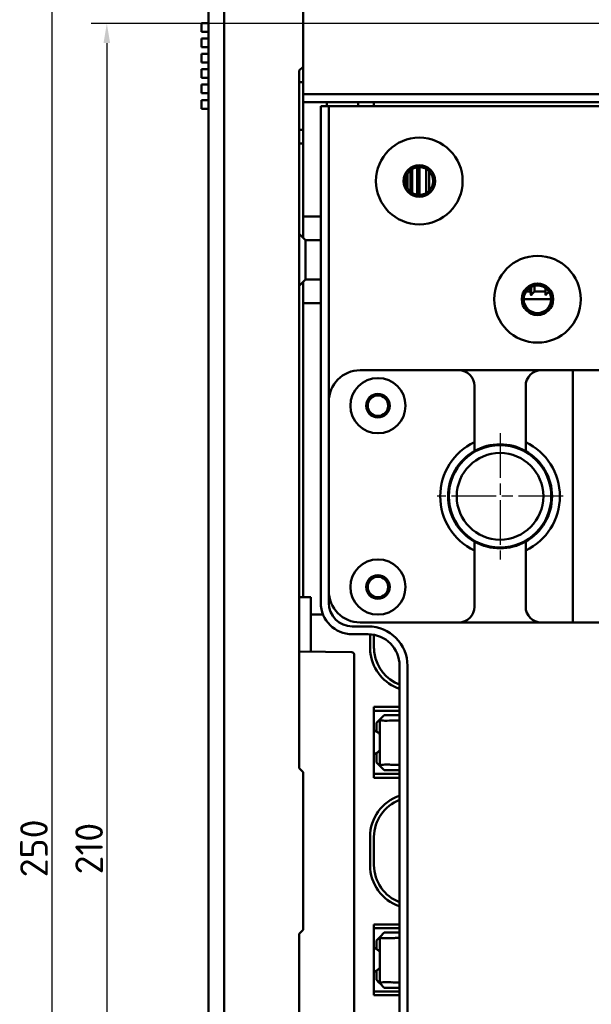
# Model space of a CAD drawing. Header units: millimetres. Extents: x 0 to 2239, y -60 to 841.
# Tile 155 of 165: x 794 to 866, y 545 to 670. Entities that reach past the tile are written whole.
import ezdxf

# ---------------------------------------------------------------- set-up
doc = ezdxf.new("R2010")
doc.units = ezdxf.units.MM
doc.linetypes.add('CHAIN', pattern=[0.3543, 0.2362, -0.0295, 0.0591, -0.0295])
for name, color, linetype, lineweight in [('Bemaßung (ISO)', 7, 'Continuous', 25), ('Mittelpunktmarkierung (ISO)', 7, 'Continuous', 25), ('Sichtbar (ISO)', 7, 'Continuous', 50)]:
    doc.layers.add(name, color=color, linetype=linetype, lineweight=lineweight)
doc.styles.add('Notiztext (DIN)', font='isocpeur.ttf')
doc.dimstyles.new('Standard (DIN)', dxfattribs={"dimtxt": 3.5, "dimasz": 2.5, "dimexe": 2, "dimexo": 0.5, "dimgap": 0.5, "dimtad": 1, "dimrnd": 1e-08, "dimtxsty": 'Notiztext (DIN)', "dimcen": 0.09, "dimdle": 10, "dimclrd": 256, "dimclre": 256, "dimclrt": 256, "dimadec": 0, "dimazin": 0, "dimtfac": 1, "dimtmove": 0, "dimatfit": 3, "dimfxl": 1, "dimtolj": 1, "dimtzin": 0, "dimlwd": -1, "dimlwe": -1, "dimarcsym": 0})

# ---------------------------------------------------------------- blocks, each defined once
blk = doc.blocks.new('*D20')
at = {"layer": 'Bemaßung (ISO)', "transparency": 16777216}
for p, q in [((829, 689.47), (795.59, 689.47)), ((797.59, 686.97), (797.59, 441.97)), ((829, 439.47), (795.59, 439.47))]:
    blk.add_line(p, q, dxfattribs=at)
for points in [[(797.17, 686.97), (798.01, 686.97), (797.59, 689.47)], [(797.17, 441.97), (798.01, 441.97), (797.59, 439.47)]]:
    blk.add_solid(points, dxfattribs=at)
at = {"layer": 'Defpoints', "color": 0, "transparency": 16777216}
for p in [(829.5, 689.47), (797.59, 439.47), (829.5, 439.47)]:
    blk.add_point(p, dxfattribs=at)
at = {"layer": 'Bemaßung (ISO)', "transparency": 16777216, "insert": (793.59, 561.14), "char_height": 3.5, "attachment_point": 1, "rotation": 90, "style": 'Notiztext (DIN)'}
blk.add_mtext('\\A1;250', dxfattribs=at)
blk = doc.blocks.new('*D25')
at = {"layer": 'Bemaßung (ISO)', "transparency": 16777216}
for p, q in [((888.5, 669.47), (802.59, 669.47)), ((804.59, 666.97), (804.59, 461.97)), ((888.5, 459.47), (802.59, 459.47))]:
    blk.add_line(p, q, dxfattribs=at)
for points in [[(804.17, 666.97), (805.01, 666.97), (804.59, 669.47)], [(804.17, 461.97), (805.01, 461.97), (804.59, 459.47)]]:
    blk.add_solid(points, dxfattribs=at)
at = {"layer": 'Defpoints', "color": 0, "transparency": 16777216}
for p in [(889, 669.47), (804.59, 459.47), (889, 459.47)]:
    blk.add_point(p, dxfattribs=at)
at = {"layer": 'Bemaßung (ISO)', "transparency": 16777216, "insert": (800.59, 561.51), "char_height": 3.5, "attachment_point": 1, "rotation": 90, "style": 'Notiztext (DIN)'}
blk.add_mtext('\\A1;210', dxfattribs=at)

msp = doc.modelspace()

# ---------------------------------------------------------------- linework, layer by layer
at = {"layer": 'Mittelpunktmarkierung (ISO)', "linetype": 'CHAIN', "ltscale": 23.990969}
for p, q in [((854.499, 617.471), (854.499, 601.471)), ((862.499, 609.471), (846.499, 609.471))]:
    msp.add_line(p, q, dxfattribs=at)
at = {"layer": 'Sichtbar (ISO)'}
for p, q in [((817.499, 439.546), (817.499, 689.396)), ((819.499, 439.546), (819.499, 689.396)), ((829.499, 660.471), (829.499, 688.471)), ((817.499, 669.511), (816.599, 669.511)), ((816.599, 668.411), (816.599, 669.511)), ((817.499, 668.411), (816.599, 668.411)), ((817.499, 667.558), (816.599, 667.558)), ((816.599, 666.458), (816.599, 667.558)), ((817.499, 666.458), (816.599, 666.458)), ((817.499, 665.605), (816.599, 665.605)), ((816.599, 664.505), (816.599, 665.605)), ((817.499, 664.505), (816.599, 664.505)), ((817.499, 663.652), (816.599, 663.652)), ((816.599, 662.552), (816.599, 663.652)), ((829.499, 663.971), (828.999, 663.471)), ((828.999, 663.471), (828.999, 574.971)), ((817.499, 662.552), (816.599, 662.552)), ((828.999, 662.031), (829.499, 662.031)), ((817.499, 661.699), (816.599, 661.699)), ((816.599, 660.599), (816.599, 661.699)), ((817.499, 660.599), (816.599, 660.599)), ((817.499, 659.746), (816.599, 659.746)), ((816.599, 658.646), (816.599, 659.746)), ((829.499, 660.471), (888.999, 660.471)), ((829.499, 660.471), (829.499, 659.471)), ((817.499, 658.646), (816.599, 658.646)), ((829.499, 659.471), (829.499, 655.971)), ((829.499, 659.471), (888.999, 659.471)), ((832.749, 658.971), (831.749, 658.971)), ((831.749, 658.971), (831.749, 595.971)), ((832.499, 658.971), (832.499, 659.471)), ((832.749, 658.971), (885.749, 658.971)), ((832.749, 658.971), (832.749, 621.471)), ((836.499, 658.971), (836.499, 659.471)), ((838.499, 658.971), (838.499, 659.471)), ((828.999, 655.971), (829.499, 655.971)), ((829.499, 655.971), (829.499, 654.219)), ((828.999, 654.219), (829.499, 654.219)), ((829.499, 648.971), (829.499, 654.219)), ((843.128, 648.127), (843.128, 650.814)), ((843.324, 650.956), (843.324, 647.985)), ((843.966, 647.744), (843.966, 651.198)), ((844.253, 651.221), (844.253, 647.721)), ((845.125, 647.955), (845.125, 650.986)), ((842.502, 649.58), (842.502, 649.361)), ((842.635, 648.794), (842.635, 650.147)), ((842.734, 650.347), (842.734, 648.594)), ((845.493, 650.701), (845.493, 648.24)), ((829.499, 648.971), (829.499, 644.971)), ((829.499, 644.971), (831.749, 644.971)), ((829.499, 642.271), (829.499, 644.971)), ((829.799, 641.971), (828.999, 642.771)), ((829.799, 636.971), (829.799, 641.971)), ((829.799, 641.971), (831.749, 641.971)), ((829.799, 636.971), (828.999, 636.171)), ((829.499, 633.971), (829.499, 636.671)), ((829.799, 636.971), (831.749, 636.971)), ((858.333, 635.471), (858.333, 635.961)), ((858.432, 634.971), (858.432, 636.018)), ((858.871, 636.179), (858.871, 635.471)), ((860.249, 635.471), (860.249, 635.907)), ((858.333, 635.471), (857.813, 635.471)), ((860.249, 635.471), (858.871, 635.471)), ((831.749, 633.971), (829.499, 633.971)), ((829.499, 633.971), (829.499, 629.971)), ((860.999, 634.471), (857.499, 634.471)), ((829.499, 596.671), (829.499, 629.971)), ((849.249, 625.471), (836.749, 625.471)), ((849.249, 625.471), (859.749, 625.471)), ((863.749, 625.471), (859.749, 625.471)), ((870.049, 625.471), (863.749, 625.471)), ((863.749, 593.471), (863.749, 625.471)), ((851.249, 616.341), (851.249, 623.471)), ((857.749, 616.341), (857.749, 623.471)), ((832.749, 621.471), (832.749, 597.471)), ((851.249, 595.471), (851.249, 602.601)), ((857.749, 595.471), (857.749, 602.601)), ((832.749, 597.471), (832.749, 595.971)), ((828.999, 596.671), (830.499, 596.671)), ((830.499, 596.671), (830.499, 589.775)), ((830.499, 594.471), (832.041, 594.471)), ((836.749, 593.471), (849.249, 593.471)), ((859.749, 593.471), (849.249, 593.471)), ((859.749, 593.471), (863.749, 593.471)), ((870.049, 593.471), (863.749, 593.471)), ((835.749, 592.971), (837.749, 592.971)), ((835.749, 591.971), (837.749, 591.971)), ((837.999, 591.963), (837.999, 590.358)), ((838.499, 591.9), (838.499, 590.27)), ((835.704, 589.684), (828.999, 589.801)), ((835.999, 589.384), (835.999, 580.021)), ((841.749, 587.971), (841.749, 540.971)), ((842.749, 587.971), (842.749, 540.971)), ((838.499, 573.771), (838.499, 582.771)), ((838.499, 582.771), (841.749, 582.771)), ((838.499, 582.271), (841.749, 582.271)), ((839.147, 581.069), (838.799, 580.721)), ((839.147, 581.069), (839.264, 581.186)), ((839.24, 575.302), (839.24, 581.14)), ((839.799, 581.721), (839.264, 581.186)), ((839.799, 581.721), (841.749, 581.721)), ((835.999, 580.021), (835.999, 548.921)), ((838.799, 579.64), (838.799, 580.721)), ((838.799, 575.721), (838.799, 576.902)), ((828.999, 574.971), (829.499, 574.471)), ((838.799, 575.721), (839.147, 575.373)), ((839.147, 575.373), (839.264, 575.255)), ((839.264, 575.255), (839.799, 574.721)), ((841.749, 574.721), (839.799, 574.721)), ((829.499, 574.471), (829.499, 554.471)), ((838.499, 574.271), (841.749, 574.271)), ((838.499, 573.771), (841.749, 573.771)), ((837.999, 566.271), (837.999, 562.671)), ((838.499, 566.271), (838.499, 562.671)), ((838.499, 546.171), (838.499, 555.171)), ((838.499, 555.171), (841.749, 555.171)), ((838.499, 554.671), (841.749, 554.671)), ((829.499, 554.471), (828.999, 553.971)), ((828.999, 553.971), (828.999, 465.471)), ((839.147, 553.469), (838.799, 553.121)), ((839.147, 553.469), (839.264, 553.586)), ((839.24, 547.702), (839.24, 553.54)), ((839.799, 554.121), (839.264, 553.586)), ((839.799, 554.121), (841.749, 554.121)), ((838.799, 552.04), (838.799, 553.121)), ((835.999, 548.921), (835.999, 539.557)), ((838.799, 548.121), (838.799, 549.302)), ((838.799, 548.121), (839.147, 547.773)), ((839.147, 547.773), (839.264, 547.655)), ((839.264, 547.655), (839.799, 547.121)), ((841.749, 547.121), (839.799, 547.121)), ((838.499, 546.671), (841.749, 546.671)), ((838.499, 546.171), (841.749, 546.171))]:
    msp.add_line(p, q, dxfattribs=at)
for centre, radius in [((844.249, 649.471), 5.5), ((844.249, 649.471), 2), ((844.249, 649.471), 1.75), ((859.249, 634.471), 5.5), ((859.249, 634.471), 2), ((859.249, 634.471), 1.75), ((838.999, 620.971), 3.5), ((838.999, 620.971), 1.5), ((838.999, 620.971), 1.3), ((854.499, 609.471), 6.5), ((854.499, 609.471), 5.5), ((838.999, 597.971), 3.5), ((838.999, 597.971), 1.5), ((838.999, 597.971), 1.3)]:
    msp.add_circle(centre, radius, dxfattribs=at)
for centre, radius, start, end in [((836.749, 621.471), 4, 90, 180), ((849.249, 623.471), 2, 0, 90), ((859.749, 623.471), 2, 90, 180), ((854.499, 609.471), 7.6, 115.31735, 244.68265), ((854.499, 609.471), 6.6, 60.49996, 119.50004), ((854.499, 609.471), 7.6, 295.31735, 64.68265), ((854.499, 609.471), 6.6, 119.50004, 240.49996), ((854.499, 609.471), 6.6, 299.50004, 60.49996), ((854.499, 609.471), 6.6, 240.49996, 299.50004), ((836.749, 597.471), 4, 180, 270), ((835.749, 595.971), 4, 180, 270), ((835.749, 595.971), 3, 180, 270), ((849.249, 595.471), 2, 270, 0), ((859.749, 595.471), 2, 180, 270), ((837.749, 587.971), 5, 0, 90), ((837.749, 587.971), 4, 0, 90), ((835.699, 589.384), 0.3, 0, 89), ((843.499, 590.271), 5.5, 188.36375, 251.447), ((843.499, 590.271), 5, 188.36053, 249.51268), ((843.499, 566.271), 5.5, 108.553, 180), ((843.499, 566.271), 5, 110.48732, 180), ((843.499, 562.671), 5.5, 180, 251.447), ((843.499, 562.671), 5, 180, 249.51268)]:
    msp.add_arc(centre, radius, start, end, dxfattribs=at)
for centre, major_axis, ratio, start_param, end_param in [((844.169, 579.795), (-5.58, 0.593), 0.1970168, 5.2624759, 5.3772247), ((844.169, 576.647), (-5.58, -0.593), 0.1970524, 0.9059565, 1.0207037), ((844.169, 552.195), (-5.58, 0.593), 0.1970168, 5.2624759, 5.3772247), ((844.169, 549.047), (-5.58, -0.593), 0.1970524, 0.9059565, 1.0207037)]:
    msp.add_ellipse(centre, major_axis=major_axis, ratio=ratio, start_param=start_param, end_param=end_param, dxfattribs=at)
for points, weights in [([(858.333, 635.471), (858.383, 635.214), (858.432, 634.971)], [1.05704636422, 1.05170629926, 1.04577024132]), ([(858.432, 634.971), (858.647, 635.214), (858.871, 635.471)], [1.04577024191, 1.05170630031, 1.05704636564]), ([(860.249, 635.471), (860.249, 635.214), (860.249, 634.971)], [1.05704636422, 1.05170629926, 1.04577024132]), ([(860.249, 634.971), (860.475, 635.196), (860.71, 635.434)], [1.04577024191, 1.05128452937, 1.05628450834]), ([(851.249, 616.341), (851.249, 615.738), (851.249, 615.215)], [1.01197299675, 1.01637057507, 1.01437217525]), ([(857.749, 615.215), (857.749, 615.738), (857.749, 616.341)], [1.01437217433, 1.01637057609, 1.01197299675]), ([(851.249, 603.726), (851.249, 603.203), (851.249, 602.601)], [1.01437217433, 1.01637057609, 1.01197299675]), ([(857.749, 602.601), (857.749, 603.203), (857.749, 603.726)], [1.01197299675, 1.01637057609, 1.01437217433])]:
    msp.add_rational_spline(points, weights, degree=2, dxfattribs=at)
for points, knots in [([(837.999, 590.358), (837.999, 590.212), (838.004, 590.064), (838.023, 589.768), (838.038, 589.619), (838.057, 589.471)], [-0.089577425, -0.089577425, -0.089577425, -0.089577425, -0.044876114, -0.044876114, -0.000003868, -0.000003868, -0.000003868, -0.000003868]), ([(838.552, 589.544), (838.534, 589.664), (838.521, 589.786), (838.503, 590.029), (838.499, 590.15), (838.499, 590.27)], [0.00000132, 0.00000132, 0.00000132, 0.00000132, 0.036629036, 0.036629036, 0.073470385, 0.073470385, 0.073470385, 0.073470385]), ([(839.264, 581.186), (839.199, 581.121), (839.267, 581.069), (839.688, 581.009), (840.041, 581.001), (840.578, 581.016), (840.695, 581.021), (840.819, 581.026)], [0.62219996, 0.62219996, 0.62219996, 0.62219996, 0.79989141, 0.79989141, 0.97758286, 0.97758286, 1.0232085, 1.0232085, 1.0232085, 1.0232085]), ([(838.499, 579.771), (838.632, 579.725), (838.752, 579.67), (838.966, 579.54), (839.059, 579.466), (839.175, 579.344), (839.209, 579.304), (839.24, 579.262)], [0.00860699, 0.00860699, 0.00860699, 0.00860699, 0.20515395, 0.20515395, 0.4017009, 0.4017009, 0.49102718, 0.49102718, 0.49102718, 0.49102718]), ([(838.499, 576.771), (838.632, 576.816), (838.752, 576.872), (838.966, 577.001), (839.059, 577.075), (839.175, 577.197), (839.209, 577.237), (839.24, 577.279)], [0.00860699, 0.00860699, 0.00860699, 0.00860699, 0.20515395, 0.20515395, 0.4017009, 0.4017009, 0.49102718, 0.49102718, 0.49102718, 0.49102718]), ([(840.819, 575.415), (840.695, 575.421), (840.578, 575.426), (840.041, 575.441), (839.688, 575.433), (839.267, 575.373), (839.199, 575.321), (839.264, 575.255)], [1.40931957, 1.40931957, 1.40931957, 1.40931957, 1.45494468, 1.45494468, 1.63263612, 1.63263612, 1.81032757, 1.81032757, 1.81032757, 1.81032757]), ([(841.749, 575.382), (841.656, 575.388), (841.565, 575.393), (841.436, 575.398), (841.394, 575.399), (841.352, 575.399)], [0.201289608, 0.201289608, 0.201289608, 0.201289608, 0.230817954, 0.230817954, 0.245251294, 0.245251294, 0.245251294, 0.245251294]), ([(839.264, 553.586), (839.226, 553.547), (839.233, 553.511), (839.381, 553.444), (839.58, 553.42), (840.093, 553.403), (840.427, 553.408), (840.819, 553.426)], [0.04610947, 0.04610947, 0.04610947, 0.04610947, 0.15128902, 0.15128902, 0.30257804, 0.30257804, 0.44192532, 0.44192532, 0.44192532, 0.44192532]), ([(838.499, 552.171), (838.632, 552.125), (838.752, 552.07), (838.966, 551.94), (839.059, 551.866), (839.175, 551.744), (839.209, 551.704), (839.24, 551.662)], [0.00860699, 0.00860699, 0.00860699, 0.00860699, 0.20515395, 0.20515395, 0.4017009, 0.4017009, 0.49102718, 0.49102718, 0.49102718, 0.49102718]), ([(838.499, 549.171), (838.632, 549.216), (838.752, 549.272), (838.966, 549.401), (839.059, 549.475), (839.175, 549.597), (839.209, 549.637), (839.24, 549.679)], [0.00860699, 0.00860699, 0.00860699, 0.00860699, 0.20515395, 0.20515395, 0.4017009, 0.4017009, 0.49102718, 0.49102718, 0.49102718, 0.49102718]), ([(840.819, 547.815), (840.695, 547.821), (840.578, 547.826), (840.041, 547.841), (839.688, 547.833), (839.267, 547.773), (839.199, 547.721), (839.264, 547.655)], [1.40931957, 1.40931957, 1.40931957, 1.40931957, 1.45494468, 1.45494468, 1.63263612, 1.63263612, 1.81032757, 1.81032757, 1.81032757, 1.81032757])]:
    msp.add_open_spline(points, degree=3, knots=knots, dxfattribs=at)
for points in [[(841.352, 581.043), (841.481, 581.045), (841.615, 581.05), (841.749, 581.06)], [(841.352, 553.443), (841.481, 553.445), (841.615, 553.45), (841.749, 553.46)], [(841.749, 547.782), (841.615, 547.791), (841.481, 547.797), (841.352, 547.799)]]:
    msp.add_open_spline(points, degree=3, dxfattribs=at)

# ---------------------------------------------------------------- dimensions: what is measured, and where the dimension line sits
at = {"layer": 'Bemaßung (ISO)'}
for base, p1, p2, picture, middle in [((797.591, 439.471), (829.499, 689.471), (829.499, 439.471), '*D20', (797.591, 564.461)), ((804.591, 459.471), (888.999, 669.471), (888.999, 459.471), '*D25', (804.591, 564.481))]:
    dim = msp.add_linear_dim(base=base, p1=p1, p2=p2, angle=90, dimstyle='Standard (DIN)', override={"dimgap": 0.5, "dimdec": 2, "dimtol": 0, "dimlim": 0, "dimtp": 0, "dimtm": 0, "dimtdec": 2, "dimtofl": 0, "dimatfit": 1}, dxfattribs=at)
    dim.commit()
    dim.dimension.update_dxf_attribs({"geometry": picture, "text_midpoint": middle, "dimtype": 160})

doc.saveas('drawing.dxf')
